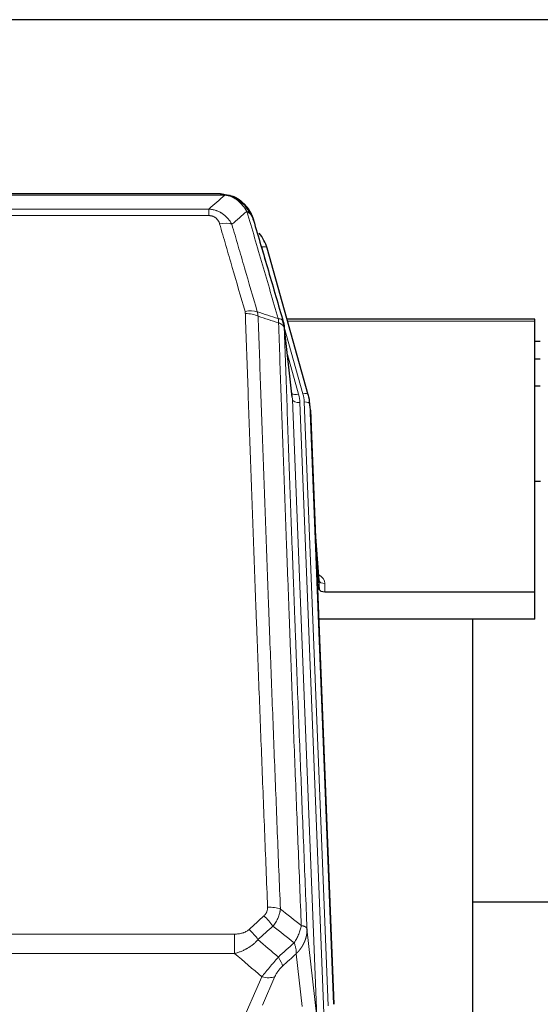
# Model space of a CAD drawing. Header units: inches. Extents: x 0 to 23760, y -13 to 16800.
# Tile 27 of 223: x 3808 to 4088, y 8070 to 8599. Entities that reach past the tile are written whole.
import ezdxf

# ---------------------------------------------------------------- set-up
doc = ezdxf.new("R2010")
doc.units = ezdxf.units.IN
doc.layers.add('254', color=7, linetype='Continuous', true_color=0xffffff)

msp = doc.modelspace()

# ---------------------------------------------------------------- linework, layer by layer
at = {"layer": '254', "color": 2, "linetype": 'Continuous', "lineweight": 25}
for p, q in [((4140.239, 8599.113), (2765.239, 8599.113)), ((3915.799, 8505.486), (3697.678, 8505.486)), ((3922.741, 8504.01), (3922.841, 8503.982)), ((3962.966, 8397.508), (3940.792, 8476.395)), ((3954.346, 8396.188), (3949.93, 8434.707)), ((4084.739, 8438.224), (3951.52, 8438.224)), ((4084.739, 8437.194), (4084.739, 8438.224)), ((4084.739, 8291.725), (4084.739, 8437.194)), ((4087.731, 8426.15), (4084.723, 8426.15)), ((4087.731, 8416.733), (4084.723, 8416.733)), ((3962.985, 8397.412), (3962.966, 8397.508)), ((4087.72, 8402.234), (4084.732, 8402.234)), ((3964.021, 8390.787), (3963.647, 8394.046)), ((3964.143, 8389.203), (3976.71, 8069.99)), ((4087.784, 8350.99), (4084.768, 8350.99)), ((3968.841, 8297.732), (3966.634, 8325.931)), ((3967.015, 8316.257), (3968.837, 8292.975)), ((3968.837, 8292.975), (3968.848, 8297.552)), ((3971.836, 8291.725), (4084.739, 8291.725)), ((4084.739, 8276.915), (4084.739, 8291.725)), ((4084.739, 8276.915), (3968.564, 8276.915)), ((4051.399, 8051.531), (4051.399, 8276.913)), ((4123.446, 8124.865), (4051.413, 8124.865))]:
    msp.add_line(p, q, dxfattribs=at)
at = {"layer": '254', "color": 110, "linetype": 'Continuous', "lineweight": 13}
for p, q in [((3918.141, 8504.824), (3695.336, 8504.824)), ((3922.841, 8503.982), (3922.91, 8503.825)), ((3704.067, 8497.356), (3909.41, 8497.356)), ((3909.41, 8493.822), (3704.067, 8493.822)), ((3909.41, 8497.356), (3909.41, 8493.822)), ((3942.63, 8460.157), (3937.904, 8476.968)), ((4084.739, 8437.194), (3951.807, 8437.194)), ((3960.078, 8398.082), (3950.005, 8433.916)), ((3954.436, 8395.015), (3950.059, 8433.195)), ((3951.705, 8419.227), (3957.731, 8397.789)), ((3967.502, 8063.121), (3954.436, 8395.015)), ((3971.348, 8065.207), (3958.428, 8393.388)), ((3973.554, 8069.104), (3960.775, 8393.681)), ((3964.143, 8389.203), (3963.769, 8392.461)), ((3963.769, 8392.461), (3976.464, 8069.997)), ((3968.848, 8297.552), (3966.641, 8325.739)), ((3971.846, 8296.141), (3971.836, 8291.725)), ((3690.153, 8107.727), (3923.325, 8107.727)), ((3923.325, 8107.727), (3923.325, 8097.295)), ((3962.255, 8110.527), (3967.502, 8063.121)), ((3923.325, 8097.295), (3690.153, 8097.295)), ((3959.587, 8068.741), (3956.44, 8097.176)), ((3945.013, 8084.925), (3938.238, 8069.495)), ((3922.796, 8050.256), (3937.952, 8084.776))]:
    msp.add_line(p, q, dxfattribs=at)
for centre, major_axis, ratio, start_param, end_param in [((3915.257, 8483.601), (9.598, 2.808), 0.562843, 0.6646512, 1.4076092), ((3937.904, 8475.583), (-2.888, -0.812), 0.4480327, 3.1416079, 4.5871119), ((3928.918, 8436.718), (9.604, 2.788), 0.5442898, 0.6684637, 1.414101), ((3929.106, 8435.545), (9.994, 0.345), 0.559112, 0.7940626, 1.551472), ((3957.731, 8399.636), (-3.851, -1.082), 0.4480327, 0.2500116, 1.4455193), ((3934.41, 8392.638), (-24.033, -0.038), 0.8858289, 3.1750594, 3.3842109), ((3960.078, 8396.697), (-2.888, -0.812), 0.4480327, 3.1416079, 4.5871119), ((3936.757, 8392.931), (-24.033, -0.038), 0.8858289, 3.1750594, 3.3842109), ((3958.428, 8395.235), (-3.997, -0.157), 0.4614673, 0.0341943, 1.5526308), ((3960.775, 8392.296), (-2.998, -0.118), 0.4614673, 3.175787, 4.6942235), ((3965.843, 8296.141), (-6.003, -0.046), 0.8757409, 3.1327535, 4.2284576), ((3971.846, 8297.595), (3, -0.007), 0.4848086, 3.1763596, 4.7135294), ((3941.064, 8117.818), (9.992, 0.404), 0.431453, 0.7935197, 1.5533391), ((3939.092, 8113.225), (-6.729, 7.397), 0.3051216, 4.2889758, 5.0360109), ((3931.083, 8105.932), (-6.736, 7.391), 0.3030979, 4.2875497, 5.03344), ((3942.039, 8096.545), (-6.719, 7.407), 0.3029797, 3.5431496, 4.2886573), ((3937.952, 8090.947), (9.156, -4.02), 0.5833249, 4.9631119, 5.806783)]:
    msp.add_ellipse(centre, major_axis=major_axis, ratio=ratio, start_param=start_param, end_param=end_param, dxfattribs=at)
at = {"layer": '254', "color": 2, "linetype": 'Continuous', "lineweight": 25}
for centre, major_axis, ratio, start_param, end_param in [((3914.597, 8470.381), (-27.014, -0.465), 0.8900028, 3.3708663, 3.7462667), ((3936.757, 8391.545), (-27.027, -0.37), 0.8864308, 3.1643527, 3.3735041), ((3971.836, 8293.019), (3, 0), 0.4313147, 3.1753737, 4.7125436)]:
    msp.add_ellipse(centre, major_axis=major_axis, ratio=ratio, start_param=start_param, end_param=end_param, dxfattribs=at)
at = {"layer": '254', "color": 110, "linetype": 'Continuous', "lineweight": 13}
for points in [[(3909.41, 8497.356), (3912.338, 8499.842), (3915.248, 8502.332), (3918.141, 8504.824)], [(3929.904, 8496.104), (3927.23, 8493.782), (3924.541, 8491.461), (3921.837, 8489.142)], [(3935.515, 8442.145), (3939.263, 8440.926), (3943.011, 8439.71), (3946.758, 8438.495)], [(3935.515, 8442.145), (3935.627, 8441.761), (3935.815, 8440.982), (3935.933, 8440.18), (3935.973, 8439.773)], [(3946.97, 8436.204), (3943.305, 8437.392), (3939.639, 8438.581), (3935.973, 8439.773)], [(3931.083, 8110.202), (3933.753, 8112.645), (3936.422, 8115.085), (3939.092, 8117.524)], [(3947.947, 8121.175), (3951.7, 8118.224), (3955.45, 8115.268), (3959.199, 8112.308)], [(3943.915, 8112.057), (3941.243, 8109.622), (3938.572, 8107.185), (3935.901, 8104.746)], [(3955.334, 8103.062), (3951.53, 8106.065), (3947.723, 8109.063), (3943.915, 8112.057)], [(3935.901, 8104.746), (3939.548, 8101.615), (3943.196, 8098.485), (3946.847, 8095.356)], [(3946.847, 8095.356), (3949.676, 8097.927), (3952.505, 8100.495), (3955.334, 8103.062)], [(3937.952, 8084.776), (3933.073, 8088.947), (3928.197, 8093.12), (3923.325, 8097.295)], [(3956.44, 8097.176), (3953.993, 8094.96), (3951.547, 8092.743), (3949.1, 8090.524)]]:
    msp.add_open_spline(points, degree=3, dxfattribs=at)
at = {"layer": '254', "color": 2, "linetype": 'Continuous', "lineweight": 25}
for points, degree in [([(3915.599, 8505.484), (3916.216, 8505.488), (3916.839, 8505.458), (3917.465, 8505.393)], 3), ([(3926.352, 8501.928), (3924.706, 8503.149), (3922.839, 8503.983)], 2), ([(3949.936, 8434.626), (3949.186, 8437.457)], 1)]:
    msp.add_open_spline(points, degree=degree, dxfattribs=at)
for points, knots in [([(3915.599, 8505.484), (3915.673, 8505.486), (3915.747, 8505.486), (3916.043, 8505.486), (3916.265, 8505.477), (3916.692, 8505.442), (3916.898, 8505.416), (3917.15, 8505.37), (3917.211, 8505.357), (3917.271, 8505.344)], [0, 0, 0, 0, 0.125, 0.125, 0.5, 0.5, 0.875, 0.875, 1, 1, 1, 1]), ([(3917.271, 8505.344), (3918.681, 8505.255), (3920.118, 8504.949), (3921.988, 8504.247), (3922.452, 8504.048), (3922.91, 8503.825)], [0, 0, 0, 0, 0.75, 0.75, 1, 1, 1, 1]), ([(3920.743, 8504.74), (3920.823, 8504.716), (3920.902, 8504.691), (3921.575, 8504.479), (3922.163, 8504.26), (3922.741, 8504.01)], [0, 0, 0, 0, 0.1180686, 0.1180686, 1, 1, 1, 1]), ([(3922.91, 8503.825), (3923.138, 8503.713), (3923.366, 8503.596), (3924.267, 8503.103), (3924.927, 8502.681), (3926.196, 8501.743), (3926.806, 8501.227), (3927.578, 8500.484), (3927.767, 8500.294), (3927.953, 8500.099)], [0, 0, 0, 0, 0.125, 0.125, 0.5, 0.5, 0.875, 0.875, 1, 1, 1, 1]), ([(3926.428, 8501.872), (3927.074, 8501.39), (3927.69, 8500.864), (3928.498, 8500.078), (3928.721, 8499.849), (3928.939, 8499.614)], [0, 0, 0, 0, 0.7159091, 0.7159091, 1, 1, 1, 1]), ([(3929.369, 8499.047), (3929.347, 8499.091), (3929.324, 8499.136), (3929.245, 8499.27), (3929.183, 8499.361), (3929.057, 8499.505), (3929.001, 8499.561), (3928.939, 8499.614)], [0, 0, 0, 0, 0.2280377, 0.2280377, 0.6912151, 0.6912151, 1, 1, 1, 1]), ([(3928.939, 8499.614), (3929.374, 8499.145), (3929.784, 8498.654), (3931.313, 8496.618), (3932.209, 8494.929), (3932.822, 8493.19)], [0, 0, 0, 0, 0.25, 0.25, 1, 1, 1, 1]), ([(3929.429, 8498.912), (3929.44, 8498.899), (3929.464, 8498.873), (3929.499, 8498.833), (3929.534, 8498.792), (3929.57, 8498.751), (3929.606, 8498.709), (3929.643, 8498.666), (3929.68, 8498.623), (3929.717, 8498.579), (3929.755, 8498.534), (3929.793, 8498.488), (3929.831, 8498.442), (3929.87, 8498.394), (3929.909, 8498.347), (3929.949, 8498.298), (3929.988, 8498.249), (3930.028, 8498.199), (3930.069, 8498.148), (3930.11, 8498.096), (3930.151, 8498.044), (3930.192, 8497.991), (3930.234, 8497.937), (3930.276, 8497.882), (3930.318, 8497.827), (3930.36, 8497.771), (3930.403, 8497.714), (3930.446, 8497.656), (3930.489, 8497.597), (3930.532, 8497.538), (3930.576, 8497.478), (3930.62, 8497.417), (3930.664, 8497.355), (3930.708, 8497.292), (3930.753, 8497.229), (3930.797, 8497.164), (3930.842, 8497.099), (3930.887, 8497.033), (3930.932, 8496.966), (3930.977, 8496.899), (3931.023, 8496.83), (3931.068, 8496.761), (3931.114, 8496.691), (3931.16, 8496.62), (3931.206, 8496.548), (3931.252, 8496.475), (3931.298, 8496.401), (3931.344, 8496.327), (3931.39, 8496.251), (3931.436, 8496.175), (3931.482, 8496.098), (3931.528, 8496.02), (3931.575, 8495.941), (3931.621, 8495.861), (3931.667, 8495.78), (3931.713, 8495.699), (3931.76, 8495.616), (3931.806, 8495.532), (3931.852, 8495.448), (3931.898, 8495.363), (3931.944, 8495.276), (3931.989, 8495.189), (3932.035, 8495.101), (3932.081, 8495.012), (3932.126, 8494.922), (3932.171, 8494.831), (3932.217, 8494.739), (3932.262, 8494.647), (3932.306, 8494.553), (3932.351, 8494.458), (3932.395, 8494.363), (3932.44, 8494.266), (3932.483, 8494.168), (3932.527, 8494.07), (3932.571, 8493.97), (3932.614, 8493.87), (3932.656, 8493.769), (3932.699, 8493.666), (3932.741, 8493.563), (3932.783, 8493.459), (3932.825, 8493.353), (3932.866, 8493.247), (3932.906, 8493.14), (3932.947, 8493.032), (3932.987, 8492.923), (3933.026, 8492.813), (3933.065, 8492.701), (3933.104, 8492.589), (3933.142, 8492.476), (3933.18, 8492.362), (3933.217, 8492.247), (3933.253, 8492.131), (3933.289, 8492.015), (3933.325, 8491.897), (3933.36, 8491.778), (3933.394, 8491.658), (3933.428, 8491.537), (3933.45, 8491.456), (3933.461, 8491.415)], [0, 0, 0, 0, 0.0060657, 0.012223, 0.0184718, 0.0248123, 0.0312443, 0.0377679, 0.0443831, 0.0510899, 0.0578883, 0.0647782, 0.0717598, 0.0788329, 0.0859977, 0.093254, 0.1006019, 0.1080414, 0.1155725, 0.1231952, 0.1309095, 0.1387154, 0.1466129, 0.1546019, 0.1626826, 0.1708549, 0.1791188, 0.1874742, 0.1959213, 0.20446, 0.2130903, 0.2218121, 0.2306256, 0.2395307, 0.2485274, 0.2576156, 0.2667955, 0.276067, 0.2854301, 0.2948848, 0.3044311, 0.314069, 0.3237985, 0.3336196, 0.3435324, 0.3535367, 0.3636326, 0.3738202, 0.3840993, 0.3944701, 0.4049324, 0.4154864, 0.426132, 0.4368691, 0.4476979, 0.4586183, 0.4696303, 0.480734, 0.4919292, 0.503216, 0.5145945, 0.5260645, 0.5376262, 0.5492795, 0.5610244, 0.5728609, 0.584789, 0.5968087, 0.60892, 0.621123, 0.6334175, 0.6458037, 0.6582815, 0.6708509, 0.6835119, 0.6962645, 0.7091087, 0.7220445, 0.735072, 0.748191, 0.7614017, 0.774704, 0.7880979, 0.8015834, 0.8151605, 0.8288293, 0.8425896, 0.8564416, 0.8703852, 0.8844204, 0.8985472, 0.9127656, 0.9270756, 0.9414773, 0.9559705, 0.9705554, 0.9852319, 1, 1, 1, 1]), ([(3933.461, 8491.415), (3933.403, 8491.726), (3933.321, 8492.03), (3933.108, 8492.622), (3932.977, 8492.911), (3932.822, 8493.19)], [0, 0, 0, 0, 0.5, 0.5, 1, 1, 1, 1]), ([(3933.461, 8491.415), (3934.791, 8486.893), (3936.124, 8482.36), (3938.791, 8473.274), (3940.127, 8468.72), (3944.138, 8455.027), (3946.817, 8445.857), (3949.503, 8436.646)], [0, 0, 0, 0, 0.25, 0.25, 0.5, 0.5, 1, 1, 1, 1]), ([(3949.503, 8436.646), (3949.508, 8436.629), (3949.518, 8436.595), (3949.533, 8436.542), (3949.549, 8436.489), (3949.564, 8436.434), (3949.579, 8436.378), (3949.595, 8436.322), (3949.61, 8436.264), (3949.625, 8436.205), (3949.641, 8436.144), (3949.656, 8436.083), (3949.672, 8436.02), (3949.687, 8435.957), (3949.702, 8435.892), (3949.717, 8435.826), (3949.732, 8435.759), (3949.747, 8435.691), (3949.762, 8435.622), (3949.777, 8435.551), (3949.792, 8435.48), (3949.806, 8435.407), (3949.82, 8435.333), (3949.834, 8435.258), (3949.848, 8435.181), (3949.862, 8435.104), (3949.875, 8435.026), (3949.896, 8434.899), (3949.922, 8434.73), (3949.95, 8434.523), (3949.974, 8434.331), (3949.993, 8434.154), (3950.009, 8433.991), (3950.022, 8433.844), (3950.032, 8433.712), (3950.04, 8433.595), (3950.046, 8433.493), (3950.051, 8433.406), (3950.054, 8433.334), (3950.056, 8433.278), (3950.058, 8433.237), (3950.059, 8433.211), (3950.059, 8433.199), (3950.059, 8433.195)], [0, 0, 0, 0, 0.0155037, 0.0313049, 0.0474035, 0.0637997, 0.0804935, 0.097485, 0.1147743, 0.1323613, 0.1502462, 0.1684289, 0.1869096, 0.2056883, 0.224765, 0.2441397, 0.2638126, 0.2837835, 0.3040527, 0.32462, 0.3454856, 0.3666494, 0.3881116, 0.409872, 0.4319308, 0.454288, 0.4769435, 0.4998975, 0.5635611, 0.6228928, 0.6778927, 0.7285606, 0.7748966, 0.8169007, 0.8545729, 0.8879131, 0.9169214, 0.9415977, 0.9619421, 0.9779545, 0.989635, 0.9969835, 1, 1, 1, 1])]:
    msp.add_open_spline(points, degree=3, knots=knots, dxfattribs=at)
at = {"layer": '254', "color": 110, "linetype": 'Continuous', "lineweight": 13}
for points, knots in [([(3917.271, 8505.344), (3917.389, 8505.317), (3917.499, 8505.286), (3917.748, 8505.199), (3917.873, 8505.138), (3918.059, 8504.996), (3918.12, 8504.915), (3918.141, 8504.824)], [0, 0, 0, 0, 0.25, 0.25, 0.625, 0.625, 1, 1, 1, 1]), ([(3918.141, 8504.824), (3919.362, 8504.722), (3920.538, 8504.428), (3922.032, 8503.801), (3922.399, 8503.625), (3922.759, 8503.43)], [0, 0, 0, 0, 0.75, 0.75, 1, 1, 1, 1]), ([(3922.91, 8503.825), (3922.911, 8503.795), (3922.91, 8503.762), (3922.896, 8503.677), (3922.88, 8503.621), (3922.832, 8503.517), (3922.8, 8503.469), (3922.759, 8503.43)], [0, 0, 0, 0, 0.25, 0.25, 0.625, 0.625, 1, 1, 1, 1]), ([(3922.759, 8503.43), (3922.94, 8503.333), (3923.118, 8503.231), (3923.825, 8502.807), (3924.34, 8502.448), (3925.334, 8501.662), (3925.813, 8501.234), (3926.428, 8500.625), (3926.579, 8500.47), (3926.729, 8500.311)], [0, 0, 0, 0, 0.125, 0.125, 0.5, 0.5, 0.875, 0.875, 1, 1, 1, 1]), ([(3927.953, 8500.099), (3927.854, 8500.125), (3927.753, 8500.148), (3927.496, 8500.199), (3927.339, 8500.222), (3927.028, 8500.267), (3926.875, 8500.287), (3926.729, 8500.311)], [0, 0, 0, 0, 0.25, 0.25, 0.625, 0.625, 1, 1, 1, 1]), ([(3926.729, 8500.311), (3927.028, 8499.995), (3927.318, 8499.667), (3928.445, 8498.317), (3929.211, 8497.22), (3929.904, 8496.104)], [0, 0, 0, 0, 0.25, 0.25, 1, 1, 1, 1]), ([(3928.939, 8499.614), (3928.908, 8499.641), (3928.876, 8499.667), (3928.741, 8499.768), (3928.628, 8499.838), (3928.379, 8499.96), (3928.243, 8500.012), (3928.051, 8500.072), (3928.002, 8500.086), (3927.953, 8500.099)], [0, 0, 0, 0, 0.125, 0.125, 0.5, 0.5, 0.875, 0.875, 1, 1, 1, 1]), ([(3927.953, 8500.099), (3928.324, 8499.71), (3928.681, 8499.304), (3930.042, 8497.621), (3930.913, 8496.227), (3931.611, 8494.774)], [0, 0, 0, 0, 0.25, 0.25, 1, 1, 1, 1]), ([(3909.41, 8497.356), (3909.745, 8497.332), (3910.078, 8497.299), (3910.741, 8497.212), (3911.069, 8497.158), (3912.045, 8496.966), (3912.683, 8496.797), (3913.386, 8496.561), (3913.463, 8496.534), (3913.619, 8496.478), (3913.696, 8496.45), (3913.928, 8496.364), (3914.081, 8496.303), (3914.535, 8496.115), (3915.13, 8495.846), (3915.703, 8495.538), (3916.124, 8495.293), (3916.333, 8495.167), (3916.538, 8495.035), (3916.674, 8494.947), (3916.742, 8494.902), (3917.348, 8494.492), (3917.856, 8494.096), (3918.575, 8493.457), (3918.808, 8493.236), (3919.146, 8492.894), (3919.257, 8492.778), (3919.475, 8492.543), (3919.583, 8492.423), (3920.11, 8491.818), (3920.498, 8491.311), (3921.213, 8490.257), (3921.54, 8489.709), (3921.837, 8489.142)], [0, 0, 0, 0, 0.0625, 0.0625, 0.125, 0.125, 0.25, 0.25, 0.265625, 0.265625, 0.28125, 0.28125, 0.3125, 0.3125, 0.375, 0.4375, 0.4375, 0.46875, 0.484375, 0.484375, 0.5, 0.5, 0.625, 0.625, 0.6875, 0.6875, 0.71875, 0.71875, 0.75, 0.75, 0.875, 0.875, 1, 1, 1, 1]), ([(3909.41, 8493.822), (3909.593, 8493.822), (3909.775, 8493.816), (3910.139, 8493.79), (3910.319, 8493.77), (3910.674, 8493.717), (3910.85, 8493.683), (3911.196, 8493.601), (3911.367, 8493.552), (3911.578, 8493.482), (3911.62, 8493.468), (3911.704, 8493.438), (3911.828, 8493.391), (3911.95, 8493.341), (3912.188, 8493.236), (3912.496, 8493.083), (3912.783, 8492.905), (3912.957, 8492.785), (3912.991, 8492.761), (3913.059, 8492.712), (3913.093, 8492.687), (3913.193, 8492.61), (3913.258, 8492.558), (3913.447, 8492.399), (3913.566, 8492.289), (3913.793, 8492.061), (3913.9, 8491.943), (3914.103, 8491.7), (3914.199, 8491.575), (3914.312, 8491.415), (3914.334, 8491.382), (3914.378, 8491.317), (3914.399, 8491.285), (3914.463, 8491.186), (3914.504, 8491.12), (3914.623, 8490.921), (3914.696, 8490.786), (3914.833, 8490.514), (3914.897, 8490.376), (3915.073, 8489.959), (3915.173, 8489.675), (3915.257, 8489.387)], [0, 0, 0, 0, 0.0625, 0.0625, 0.125, 0.125, 0.1875, 0.1875, 0.25, 0.25, 0.265625, 0.265625, 0.28125, 0.3125, 0.3125, 0.375, 0.4375, 0.4375, 0.453125, 0.453125, 0.46875, 0.46875, 0.5, 0.5, 0.5625, 0.5625, 0.625, 0.625, 0.6875, 0.6875, 0.703125, 0.703125, 0.71875, 0.71875, 0.75, 0.75, 0.8125, 0.8125, 0.875, 0.875, 1, 1, 1, 1]), ([(3931.611, 8494.774), (3931.365, 8495.021), (3931.099, 8495.257), (3930.529, 8495.701), (3930.225, 8495.91), (3929.904, 8496.104)], [0, 0, 0, 0, 0.5, 0.5, 1, 1, 1, 1]), ([(3946.758, 8438.495), (3943.936, 8448.188), (3941.12, 8457.835), (3936.907, 8472.238), (3935.504, 8477.028), (3932.701, 8486.584), (3931.302, 8491.35), (3929.904, 8496.104)], [0, 0, 0, 0, 0.5, 0.5, 0.75, 0.75, 1, 1, 1, 1]), ([(3932.822, 8493.19), (3932.665, 8493.475), (3932.485, 8493.75), (3932.081, 8494.279), (3931.856, 8494.533), (3931.611, 8494.774)], [0, 0, 0, 0, 0.5, 0.5, 1, 1, 1, 1]), ([(3928.918, 8442.316), (3926.633, 8450.221), (3924.351, 8458.097), (3920.936, 8469.865), (3919.799, 8473.78), (3917.526, 8481.595), (3916.391, 8485.495), (3915.257, 8489.387)], [0, 0, 0, 0, 0.5, 0.5, 0.75, 0.75, 1, 1, 1, 1]), ([(3921.837, 8489.142), (3922.972, 8485.256), (3924.109, 8481.363), (3926.384, 8473.56), (3927.523, 8469.651), (3930.942, 8457.901), (3933.226, 8450.038), (3935.515, 8442.145)], [0, 0, 0, 0, 0.25, 0.25, 0.5, 0.5, 1, 1, 1, 1]), ([(3928.918, 8442.316), (3928.974, 8442.122), (3929.018, 8441.928), (3929.08, 8441.535), (3929.099, 8441.338), (3929.106, 8441.139)], [0, 0, 0, 0, 0.5, 0.5, 1, 1, 1, 1]), ([(3941.064, 8122.136), (3940.507, 8135.966), (3939.406, 8163.496), (3937.798, 8204.4), (3936.756, 8231.409), (3935.985, 8251.567), (3935.603, 8261.622), (3935.225, 8271.64), (3934.973, 8278.31), (3934.848, 8281.641), (3934.225, 8298.277), (3933.733, 8311.514), (3933.008, 8331.263), (3932.768, 8337.827), (3932.292, 8350.918), (3932.056, 8357.445), (3931.354, 8376.968), (3930.434, 8402.847), (3929.543, 8428.425), (3929.106, 8441.139)], [0, 0, 0, 0, 0.125, 0.25, 0.375, 0.375, 0.4375, 0.46875, 0.46875, 0.5, 0.5, 0.625, 0.625, 0.6875, 0.6875, 0.75, 0.75, 0.875, 1, 1, 1, 1]), ([(3935.973, 8439.773), (3936.412, 8427.075), (3937.303, 8401.53), (3938.225, 8375.683), (3938.928, 8356.185), (3939.164, 8349.667), (3939.641, 8336.593), (3939.881, 8330.037), (3940.607, 8310.312), (3941.099, 8297.092), (3941.723, 8280.478), (3941.849, 8277.151), (3942.1, 8270.489), (3942.479, 8260.484), (3942.862, 8250.442), (3943.634, 8230.309), (3944.677, 8203.335), (3946.287, 8162.483), (3947.389, 8134.988), (3947.947, 8121.175)], [0, 0, 0, 0, 0.125, 0.25, 0.25, 0.3125, 0.3125, 0.375, 0.375, 0.5, 0.5, 0.53125, 0.53125, 0.5625, 0.625, 0.625, 0.75, 0.875, 1, 1, 1, 1]), ([(3949.503, 8436.646), (3949.482, 8436.892), (3949.404, 8437.123), (3949.141, 8437.543), (3948.955, 8437.731), (3948.483, 8438.053), (3948.198, 8438.187), (3947.54, 8438.39), (3947.167, 8438.46), (3946.758, 8438.495)], [0, 0, 0, 0, 0.25, 0.25, 0.5, 0.5, 0.75, 0.75, 1, 1, 1, 1]), ([(3946.758, 8438.495), (3946.833, 8438.122), (3946.876, 8437.75), (3946.934, 8436.992), (3946.949, 8436.605), (3946.97, 8436.204)], [0, 0, 0, 0, 0.5, 0.5, 1, 1, 1, 1]), ([(3950.059, 8433.195), (3950.059, 8433.203), (3950.057, 8433.219), (3950.054, 8433.243), (3950.05, 8433.267), (3950.047, 8433.29), (3950.043, 8433.314), (3950.039, 8433.337), (3950.035, 8433.361), (3950.03, 8433.385), (3950.025, 8433.408), (3950.02, 8433.432), (3950.015, 8433.455), (3950.009, 8433.479), (3950.003, 8433.502), (3949.997, 8433.526), (3949.991, 8433.549), (3949.984, 8433.573), (3949.977, 8433.596), (3949.97, 8433.62), (3949.963, 8433.643), (3949.955, 8433.666), (3949.947, 8433.69), (3949.939, 8433.713), (3949.931, 8433.736), (3949.922, 8433.76), (3949.913, 8433.783), (3949.904, 8433.806), (3949.895, 8433.829), (3949.885, 8433.852), (3949.875, 8433.875), (3949.865, 8433.898), (3949.855, 8433.921), (3949.844, 8433.944), (3949.833, 8433.967), (3949.822, 8433.99), (3949.811, 8434.013), (3949.799, 8434.036), (3949.787, 8434.059), (3949.775, 8434.082), (3949.763, 8434.105), (3949.75, 8434.127), (3949.737, 8434.15), (3949.724, 8434.173), (3949.711, 8434.195), (3949.697, 8434.218), (3949.684, 8434.24), (3949.669, 8434.263), (3949.655, 8434.285), (3949.641, 8434.308), (3949.626, 8434.33), (3949.611, 8434.352), (3949.595, 8434.374), (3949.58, 8434.397), (3949.564, 8434.419), (3949.548, 8434.441), (3949.532, 8434.463), (3949.515, 8434.485), (3949.498, 8434.507), (3949.481, 8434.529), (3949.464, 8434.551), (3949.447, 8434.572), (3949.429, 8434.594), (3949.411, 8434.616), (3949.393, 8434.637), (3949.374, 8434.659), (3949.356, 8434.681), (3949.337, 8434.702), (3949.318, 8434.723), (3949.298, 8434.745), (3949.279, 8434.766), (3949.259, 8434.787), (3949.239, 8434.809), (3949.219, 8434.83), (3949.198, 8434.851), (3949.177, 8434.872), (3949.15, 8434.899), (3949.116, 8434.932), (3949.075, 8434.971), (3949.034, 8435.009), (3948.991, 8435.047), (3948.948, 8435.085), (3948.904, 8435.123), (3948.859, 8435.16), (3948.814, 8435.197), (3948.767, 8435.234), (3948.72, 8435.271), (3948.672, 8435.307), (3948.624, 8435.343), (3948.574, 8435.378), (3948.524, 8435.413), (3948.473, 8435.448), (3948.421, 8435.483), (3948.369, 8435.517), (3948.316, 8435.551), (3948.262, 8435.585), (3948.207, 8435.618), (3948.152, 8435.651), (3948.096, 8435.683), (3948.039, 8435.715), (3947.982, 8435.747), (3947.923, 8435.778), (3947.865, 8435.81), (3947.805, 8435.84), (3947.745, 8435.871), (3947.684, 8435.9), (3947.622, 8435.93), (3947.56, 8435.959), (3947.497, 8435.988), (3947.433, 8436.016), (3947.369, 8436.044), (3947.304, 8436.072), (3947.239, 8436.099), (3947.172, 8436.126), (3947.106, 8436.152), (3947.038, 8436.178), (3946.993, 8436.195), (3946.97, 8436.204)], [0, 0, 0, 0, 0.0066687, 0.0133374, 0.0200061, 0.0266746, 0.0333432, 0.0400116, 0.0466801, 0.0533484, 0.0600168, 0.066685, 0.0733532, 0.0800214, 0.0866895, 0.0933575, 0.1000255, 0.1066935, 0.1133614, 0.1200292, 0.126697, 0.1333647, 0.1400324, 0.1467001, 0.1533676, 0.1600352, 0.1667026, 0.1733701, 0.1800374, 0.1867047, 0.193372, 0.2000392, 0.2067064, 0.2133735, 0.2200405, 0.2267075, 0.2333745, 0.2400414, 0.2467082, 0.253375, 0.2600418, 0.2667085, 0.2733751, 0.2800417, 0.2867082, 0.2933747, 0.3000412, 0.3067075, 0.3133739, 0.3200401, 0.3267064, 0.3333725, 0.3400387, 0.3467047, 0.3533708, 0.3600367, 0.3667026, 0.3733685, 0.3800343, 0.3867001, 0.3933658, 0.4000315, 0.4066971, 0.4133626, 0.4200281, 0.4266936, 0.433359, 0.4400243, 0.4466896, 0.4533549, 0.4600201, 0.4666852, 0.4733503, 0.4800154, 0.4866804, 0.4933453, 0.5000102, 0.5125098, 0.5250093, 0.5375088, 0.5500082, 0.5625077, 0.5750071, 0.5875066, 0.600006, 0.6125054, 0.6250049, 0.6375043, 0.6500037, 0.6625032, 0.6750026, 0.6875021, 0.7000016, 0.7125011, 0.7250006, 0.7375001, 0.7499997, 0.7624993, 0.7749989, 0.7874985, 0.7999982, 0.812498, 0.8249977, 0.8374975, 0.8499974, 0.8624973, 0.8749972, 0.8874972, 0.8999973, 0.9124974, 0.9249976, 0.9374978, 0.9499981, 0.9624985, 0.9749989, 0.9874994, 1, 1, 1, 1]), ([(3959.199, 8112.308), (3958.628, 8126.361), (3957.5, 8154.331), (3955.855, 8195.883), (3954.789, 8223.314), (3954, 8243.787), (3953.609, 8253.998), (3953.157, 8265.867), (3952.965, 8270.944), (3952.837, 8274.326), (3952.773, 8276.016), (3952.454, 8284.462), (3952.075, 8294.569), (3951.637, 8306.313), (3951.45, 8311.335), (3951.326, 8314.681), (3951.264, 8316.353), (3950.708, 8331.39), (3949.735, 8357.965), (3948.324, 8397.358), (3947.416, 8423.308), (3946.97, 8436.204)], [0, 0, 0, 0, 0.125, 0.25, 0.375, 0.375, 0.4375, 0.46875, 0.484375, 0.484375, 0.5, 0.5, 0.5625, 0.59375, 0.609375, 0.609375, 0.625, 0.625, 0.75, 0.875, 1, 1, 1, 1]), ([(3950.059, 8433.195), (3950.504, 8420.348), (3951.41, 8394.497), (3952.817, 8355.253), (3953.787, 8328.779), (3954.342, 8313.8), (3954.403, 8312.135), (3954.527, 8308.801), (3954.713, 8303.798), (3955.15, 8292.099), (3955.528, 8282.03), (3955.846, 8273.616), (3955.91, 8271.933), (3956.038, 8268.563), (3956.23, 8263.505), (3956.68, 8251.681), (3957.07, 8241.509), (3957.856, 8221.114), (3958.92, 8193.786), (3960.56, 8152.392), (3961.685, 8124.527), (3962.255, 8110.527)], [0, 0, 0, 0, 0.125, 0.25, 0.375, 0.375, 0.390625, 0.390625, 0.40625, 0.4375, 0.5, 0.5, 0.515625, 0.515625, 0.53125, 0.5625, 0.625, 0.625, 0.75, 0.875, 1, 1, 1, 1]), ([(3941.064, 8122.136), (3941.073, 8121.922), (3941.07, 8121.709), (3941.053, 8121.443), (3941.049, 8121.39), (3941.039, 8121.283), (3941.034, 8121.23), (3941.015, 8121.071), (3940.999, 8120.966), (3940.944, 8120.652), (3940.895, 8120.445), (3940.775, 8120.038), (3940.703, 8119.838), (3940.577, 8119.541), (3940.532, 8119.443), (3940.459, 8119.297), (3940.435, 8119.249), (3940.383, 8119.152), (3940.357, 8119.105), (3940.222, 8118.868), (3940.104, 8118.685), (3939.848, 8118.332), (3939.71, 8118.162), (3939.415, 8117.834), (3939.258, 8117.676), (3939.092, 8117.524)], [0, 0, 0, 0, 0.125, 0.125, 0.15625, 0.15625, 0.1875, 0.1875, 0.25, 0.25, 0.375, 0.375, 0.5, 0.5, 0.5625, 0.5625, 0.59375, 0.59375, 0.625, 0.625, 0.75, 0.75, 0.875, 0.875, 1, 1, 1, 1]), ([(3947.947, 8121.175), (3947.911, 8120.781), (3947.858, 8120.387), (3947.77, 8119.892), (3947.751, 8119.793), (3947.711, 8119.595), (3947.691, 8119.496), (3947.625, 8119.199), (3947.577, 8119.002), (3947.42, 8118.411), (3947.179, 8117.627), (3946.871, 8116.851), (3946.615, 8116.272), (3946.503, 8116.031), (3946.385, 8115.791), (3946.337, 8115.695), (3946.312, 8115.647), (3946.239, 8115.504), (3946.189, 8115.409), (3945.935, 8114.934), (3945.717, 8114.56), (3945.251, 8113.825), (3944.757, 8113.102), (3944.205, 8112.401), (3943.915, 8112.057)], [0, 0, 0, 0, 0.125, 0.125, 0.15625, 0.15625, 0.1875, 0.1875, 0.25, 0.25, 0.375, 0.5, 0.5, 0.5625, 0.578125, 0.578125, 0.59375, 0.59375, 0.625, 0.625, 0.75, 0.75, 0.875, 1, 1, 1, 1]), ([(3959.199, 8112.308), (3959.071, 8111.563), (3958.892, 8110.8), (3958.435, 8109.256), (3958.158, 8108.474), (3957.67, 8107.3), (3957.495, 8106.909), (3957.123, 8106.128), (3956.926, 8105.739), (3956.299, 8104.577), (3955.837, 8103.811), (3955.334, 8103.062)], [0, 0, 0, 0, 0.25, 0.25, 0.5, 0.5, 0.625, 0.625, 0.75, 0.75, 1, 1, 1, 1]), ([(3962.255, 8110.527), (3962.225, 8110.731), (3962.135, 8110.926), (3961.912, 8111.201), (3961.823, 8111.289), (3961.617, 8111.458), (3961.5, 8111.539), (3961.239, 8111.692), (3961.095, 8111.765), (3960.78, 8111.901), (3960.61, 8111.964), (3960.246, 8112.08), (3960.052, 8112.133), (3959.642, 8112.229), (3959.426, 8112.271), (3959.199, 8112.308)], [0, 0, 0, 0, 0.25, 0.25, 0.375, 0.375, 0.5, 0.5, 0.625, 0.625, 0.75, 0.75, 0.875, 0.875, 1, 1, 1, 1]), ([(3931.083, 8110.202), (3930.958, 8110.087), (3930.828, 8109.977), (3930.627, 8109.818), (3930.558, 8109.766), (3930.421, 8109.664), (3930.351, 8109.614), (3929.998, 8109.372), (3929.704, 8109.197), (3929.094, 8108.878), (3928.778, 8108.735), (3928.371, 8108.575), (3928.288, 8108.544), (3928.124, 8108.484), (3928.041, 8108.455), (3927.793, 8108.371), (3927.626, 8108.319), (3927.125, 8108.174), (3926.788, 8108.093), (3926.108, 8107.955), (3925.766, 8107.9), (3925.076, 8107.812), (3924.729, 8107.78), (3924.03, 8107.737), (3923.679, 8107.727), (3923.325, 8107.727)], [0, 0, 0, 0, 0.0625, 0.0625, 0.09375, 0.09375, 0.125, 0.125, 0.25, 0.25, 0.375, 0.375, 0.40625, 0.40625, 0.4375, 0.4375, 0.5, 0.5, 0.625, 0.625, 0.75, 0.75, 0.875, 0.875, 1, 1, 1, 1]), ([(3962.255, 8110.527), (3962.255, 8110.507), (3962.257, 8110.467), (3962.259, 8110.408), (3962.26, 8110.348), (3962.262, 8110.288), (3962.263, 8110.229), (3962.264, 8110.169), (3962.264, 8110.109), (3962.265, 8110.05), (3962.265, 8109.99), (3962.265, 8109.93), (3962.265, 8109.871), (3962.264, 8109.811), (3962.263, 8109.751), (3962.262, 8109.692), (3962.261, 8109.632), (3962.26, 8109.573), (3962.258, 8109.513), (3962.256, 8109.454), (3962.254, 8109.394), (3962.252, 8109.335), (3962.249, 8109.275), (3962.246, 8109.216), (3962.243, 8109.156), (3962.24, 8109.097), (3962.236, 8109.038), (3962.233, 8108.978), (3962.229, 8108.919), (3962.224, 8108.86), (3962.22, 8108.801), (3962.215, 8108.741), (3962.21, 8108.682), (3962.205, 8108.623), (3962.2, 8108.564), (3962.194, 8108.505), (3962.188, 8108.446), (3962.182, 8108.386), (3962.176, 8108.327), (3962.17, 8108.268), (3962.163, 8108.209), (3962.156, 8108.151), (3962.149, 8108.092), (3962.142, 8108.033), (3962.134, 8107.974), (3962.126, 8107.915), (3962.118, 8107.856), (3962.11, 8107.798), (3962.101, 8107.739), (3962.093, 8107.68), (3962.084, 8107.622), (3962.075, 8107.563), (3962.065, 8107.505), (3962.056, 8107.446), (3962.046, 8107.388), (3962.036, 8107.329), (3962.026, 8107.271), (3962.015, 8107.213), (3962.005, 8107.154), (3961.994, 8107.096), (3961.983, 8107.038), (3961.971, 8106.98), (3961.96, 8106.922), (3961.948, 8106.864), (3961.936, 8106.806), (3961.924, 8106.748), (3961.912, 8106.69), (3961.899, 8106.632), (3961.886, 8106.574), (3961.873, 8106.517), (3961.86, 8106.459), (3961.847, 8106.401), (3961.833, 8106.344), (3961.819, 8106.286), (3961.805, 8106.229), (3961.791, 8106.171), (3961.777, 8106.114), (3961.762, 8106.057), (3961.747, 8105.999), (3961.732, 8105.942), (3961.717, 8105.885), (3961.701, 8105.828), (3961.686, 8105.771), (3961.67, 8105.714), (3961.654, 8105.657), (3961.637, 8105.6), (3961.621, 8105.543), (3961.604, 8105.487), (3961.587, 8105.43), (3961.57, 8105.373), (3961.553, 8105.317), (3961.536, 8105.26), (3961.518, 8105.204), (3961.5, 8105.148), (3961.482, 8105.091), (3961.464, 8105.035), (3961.445, 8104.979), (3961.427, 8104.923), (3961.408, 8104.867), (3961.389, 8104.811), (3961.37, 8104.755), (3961.35, 8104.699), (3961.331, 8104.643), (3961.311, 8104.588), (3961.291, 8104.532), (3961.271, 8104.477), (3961.25, 8104.421), (3961.23, 8104.366), (3961.209, 8104.311), (3961.188, 8104.255), (3961.167, 8104.2), (3961.146, 8104.145), (3961.124, 8104.09), (3961.102, 8104.035), (3961.081, 8103.98), (3961.059, 8103.925), (3961.036, 8103.871), (3961.014, 8103.816), (3960.991, 8103.761), (3960.969, 8103.707), (3960.946, 8103.652), (3960.922, 8103.598), (3960.899, 8103.544), (3960.876, 8103.49), (3960.852, 8103.436), (3960.828, 8103.382), (3960.804, 8103.328), (3960.78, 8103.274), (3960.756, 8103.22), (3960.731, 8103.166), (3960.706, 8103.113), (3960.681, 8103.059), (3960.656, 8103.006), (3960.631, 8102.952), (3960.606, 8102.899), (3960.58, 8102.846), (3960.554, 8102.793), (3960.528, 8102.74), (3960.502, 8102.687), (3960.476, 8102.634), (3960.449, 8102.581), (3960.423, 8102.528), (3960.396, 8102.476), (3960.369, 8102.423), (3960.342, 8102.371), (3960.315, 8102.319), (3960.287, 8102.266), (3960.26, 8102.214), (3960.232, 8102.162), (3960.204, 8102.11), (3960.176, 8102.058), (3960.147, 8102.007), (3960.119, 8101.955), (3960.09, 8101.903), (3960.062, 8101.852), (3960.033, 8101.8), (3960.004, 8101.749), (3959.974, 8101.698), (3959.945, 8101.647), (3959.915, 8101.595), (3959.886, 8101.544), (3959.856, 8101.494), (3959.826, 8101.443), (3959.796, 8101.392), (3959.765, 8101.342), (3959.735, 8101.291), (3959.704, 8101.241), (3959.673, 8101.19), (3959.643, 8101.14), (3959.611, 8101.09), (3959.58, 8101.04), (3959.549, 8100.99), (3959.517, 8100.94), (3959.486, 8100.891), (3959.454, 8100.841), (3959.422, 8100.792), (3959.39, 8100.742), (3959.357, 8100.693), (3959.325, 8100.644), (3959.292, 8100.595), (3959.26, 8100.546), (3959.227, 8100.497), (3959.194, 8100.448), (3959.161, 8100.399), (3959.127, 8100.351), (3959.094, 8100.302), (3959.06, 8100.254), (3959.027, 8100.205), (3958.993, 8100.157), (3958.959, 8100.109), (3958.925, 8100.061), (3958.89, 8100.013), (3958.856, 8099.965), (3958.821, 8099.918), (3958.787, 8099.87), (3958.752, 8099.823), (3958.717, 8099.775), (3958.682, 8099.728), (3958.647, 8099.681), (3958.611, 8099.634), (3958.576, 8099.587), (3958.54, 8099.54), (3958.504, 8099.493), (3958.469, 8099.447), (3958.433, 8099.4), (3958.397, 8099.354), (3958.36, 8099.308), (3958.324, 8099.261), (3958.287, 8099.215), (3958.251, 8099.169), (3958.214, 8099.123), (3958.177, 8099.078), (3958.14, 8099.032), (3958.103, 8098.986), (3958.066, 8098.941), (3958.028, 8098.896), (3957.991, 8098.851), (3957.953, 8098.805), (3957.915, 8098.76), (3957.878, 8098.716), (3957.84, 8098.671), (3957.801, 8098.626), (3957.763, 8098.582), (3957.725, 8098.537), (3957.686, 8098.493), (3957.648, 8098.449), (3957.609, 8098.405), (3957.57, 8098.361), (3957.531, 8098.317), (3957.492, 8098.273), (3957.453, 8098.229), (3957.414, 8098.186), (3957.375, 8098.142), (3957.335, 8098.099), (3957.296, 8098.056), (3957.256, 8098.013), (3957.216, 8097.97), (3957.176, 8097.927), (3957.136, 8097.884), (3957.096, 8097.842), (3957.056, 8097.799), (3957.015, 8097.757), (3956.975, 8097.715), (3956.934, 8097.672), (3956.894, 8097.63), (3956.853, 8097.588), (3956.812, 8097.547), (3956.771, 8097.505), (3956.73, 8097.463), (3956.689, 8097.422), (3956.648, 8097.381), (3956.606, 8097.339), (3956.565, 8097.298), (3956.523, 8097.257), (3956.482, 8097.216), (3956.454, 8097.189), (3956.44, 8097.176)], [0, 0, 0, 0, 0.0042303, 0.0084583, 0.0126838, 0.016907, 0.0211277, 0.0253461, 0.0295621, 0.0337757, 0.037987, 0.0421959, 0.0464023, 0.0506064, 0.0548082, 0.0590075, 0.0632045, 0.0673991, 0.0715913, 0.0757811, 0.0799686, 0.0841537, 0.0883364, 0.0925167, 0.0966947, 0.1008703, 0.1050435, 0.1092144, 0.1133829, 0.117549, 0.1217128, 0.1258741, 0.1300332, 0.1341898, 0.1383441, 0.1424961, 0.1466456, 0.1507929, 0.1549377, 0.1590802, 0.1632203, 0.1673581, 0.1714935, 0.1756266, 0.1797573, 0.1838856, 0.1880116, 0.1921352, 0.1962565, 0.2003755, 0.204492, 0.2086063, 0.2127182, 0.2168277, 0.2209349, 0.2250397, 0.2291422, 0.2332423, 0.2373401, 0.2414356, 0.2455287, 0.2496195, 0.2537079, 0.257794, 0.2618777, 0.2659591, 0.2700382, 0.2741149, 0.2781893, 0.2822614, 0.2863311, 0.2903985, 0.2944635, 0.2985262, 0.3025866, 0.3066447, 0.3107004, 0.3147538, 0.3188048, 0.3228536, 0.3269, 0.3309441, 0.3349858, 0.3390253, 0.3430624, 0.3470972, 0.3511296, 0.3551598, 0.3591876, 0.3632131, 0.3672363, 0.3712571, 0.3752757, 0.3792919, 0.3833058, 0.3873174, 0.3913267, 0.3953337, 0.3993384, 0.4033407, 0.4073408, 0.4113385, 0.4153339, 0.419327, 0.4233179, 0.4273064, 0.4312926, 0.4352765, 0.4392581, 0.4432373, 0.4472143, 0.451189, 0.4551614, 0.4591315, 0.4630993, 0.4670648, 0.471028, 0.4749889, 0.4789475, 0.4829038, 0.4868578, 0.4908095, 0.494759, 0.4987061, 0.502651, 0.5065936, 0.5105338, 0.5144718, 0.5184076, 0.522341, 0.5262721, 0.530201, 0.5341276, 0.5380519, 0.5419739, 0.5458936, 0.5498111, 0.5537262, 0.5576392, 0.5615498, 0.5654581, 0.5693642, 0.573268, 0.5771696, 0.5810688, 0.5849658, 0.5888606, 0.592753, 0.5966432, 0.6005311, 0.6044168, 0.6083002, 0.6121813, 0.6160602, 0.6199368, 0.6238111, 0.6276832, 0.6315531, 0.6354206, 0.6392859, 0.643149, 0.6470098, 0.6508684, 0.6547247, 0.6585787, 0.6624305, 0.66628, 0.6701273, 0.6739724, 0.6778152, 0.6816557, 0.685494, 0.6893301, 0.6931639, 0.6969955, 0.7008248, 0.7046519, 0.7084768, 0.7122994, 0.7161198, 0.7199379, 0.7237539, 0.7275675, 0.731379, 0.7351882, 0.7389952, 0.7427999, 0.7466024, 0.7504027, 0.7542008, 0.7579966, 0.7617902, 0.7655816, 0.7693708, 0.7731577, 0.7769424, 0.7807249, 0.7845052, 0.7882833, 0.7920591, 0.7958327, 0.7996042, 0.8033734, 0.8071403, 0.8109051, 0.8146677, 0.818428, 0.8221862, 0.8259421, 0.8296958, 0.8334474, 0.8371967, 0.8409438, 0.8446887, 0.8484314, 0.8521719, 0.8559102, 0.8596463, 0.8633802, 0.867112, 0.8708415, 0.8745688, 0.8782939, 0.8820169, 0.8857376, 0.8894562, 0.8931726, 0.8968867, 0.9005987, 0.9043086, 0.9080162, 0.9117216, 0.9154249, 0.919126, 0.9228249, 0.9265216, 0.9302161, 0.9339085, 0.9375987, 0.9412867, 0.9449725, 0.9486562, 0.9523377, 0.956017, 0.9596942, 0.9633691, 0.967042, 0.9707126, 0.9743811, 0.9780474, 0.9817116, 0.9853736, 0.9890334, 0.9926911, 0.9963466, 1, 1, 1, 1]), ([(3935.901, 8104.746), (3935.701, 8104.518), (3935.495, 8104.293), (3935.178, 8103.961), (3935.071, 8103.851), (3934.855, 8103.634), (3934.745, 8103.527), (3934.192, 8102.996), (3933.731, 8102.589), (3932.774, 8101.811), (3932.278, 8101.44), (3931.636, 8100.998), (3931.507, 8100.911), (3931.311, 8100.781), (3931.245, 8100.738), (3931.114, 8100.653), (3931.048, 8100.611), (3930.717, 8100.401), (3930.382, 8100.198), (3930.043, 8100.002), (3929.906, 8099.924), (3929.838, 8099.886), (3929.632, 8099.771), (3929.495, 8099.696), (3929.081, 8099.475), (3928.804, 8099.334), (3927.966, 8098.925), (3927.401, 8098.673), (3926.258, 8098.211), (3925.68, 8098), (3924.512, 8097.618), (3923.921, 8097.447), (3923.325, 8097.295)], [0, 0, 0, 0, 0.0625, 0.0625, 0.09375, 0.09375, 0.125, 0.125, 0.25, 0.25, 0.375, 0.375, 0.40625, 0.40625, 0.421875, 0.421875, 0.4375, 0.4375, 0.5, 0.515625, 0.515625, 0.53125, 0.53125, 0.5625, 0.5625, 0.625, 0.625, 0.75, 0.75, 0.875, 0.875, 1, 1, 1, 1]), ([(3955.334, 8103.062), (3955.441, 8102.778), (3955.541, 8102.496), (3955.729, 8101.939), (3955.816, 8101.664), (3955.975, 8101.121), (3956.047, 8100.854), (3956.176, 8100.33), (3956.233, 8100.074), (3956.329, 8099.573), (3956.369, 8099.328), (3956.432, 8098.854), (3956.454, 8098.624), (3956.495, 8097.959), (3956.486, 8097.548), (3956.44, 8097.176)], [0, 0, 0, 0, 0.125, 0.125, 0.25, 0.25, 0.375, 0.375, 0.5, 0.5, 0.625, 0.625, 0.75, 0.75, 1, 1, 1, 1]), ([(3946.847, 8095.356), (3946.463, 8094.917), (3945.693, 8094.033), (3944.917, 8093.134), (3944.333, 8092.453), (3944.138, 8092.226), (3943.894, 8091.94), (3943.845, 8091.882), (3943.748, 8091.768), (3943.602, 8091.596), (3943.456, 8091.425), (3942.972, 8090.855), (3942.588, 8090.401), (3941.829, 8089.498), (3941.454, 8089.049), (3940.989, 8088.49), (3940.896, 8088.378), (3940.712, 8088.156), (3940.437, 8087.824), (3940.167, 8087.497), (3939.633, 8086.847), (3939.285, 8086.422), (3938.775, 8085.796), (3938.607, 8085.589), (3938.359, 8085.281), (3938.276, 8085.179), (3938.113, 8084.977), (3938.032, 8084.876), (3937.952, 8084.776)], [0, 0, 0, 0, 0.125, 0.25, 0.25, 0.3125, 0.3125, 0.328125, 0.328125, 0.34375, 0.375, 0.375, 0.5, 0.5, 0.625, 0.625, 0.65625, 0.65625, 0.6875, 0.75, 0.75, 0.875, 0.875, 0.9375, 0.9375, 0.96875, 0.96875, 1, 1, 1, 1]), ([(3945.013, 8084.925), (3945.038, 8084.983), (3945.064, 8085.041), (3945.117, 8085.157), (3945.144, 8085.215), (3945.227, 8085.391), (3945.284, 8085.509), (3945.464, 8085.864), (3945.592, 8086.103), (3945.8, 8086.466), (3945.872, 8086.587), (3945.984, 8086.771), (3946.041, 8086.863), (3946.099, 8086.955), (3946.138, 8087.017), (3946.158, 8087.048), (3946.337, 8087.326), (3946.505, 8087.571), (3946.856, 8088.057), (3947.039, 8088.298), (3947.279, 8088.597), (3947.352, 8088.687), (3947.426, 8088.776), (3947.476, 8088.835), (3947.501, 8088.865), (3947.626, 8089.013), (3947.728, 8089.129), (3948.034, 8089.472), (3948.242, 8089.692), (3948.666, 8090.119), (3948.881, 8090.325), (3949.1, 8090.524)], [0, 0, 0, 0, 0.03125, 0.03125, 0.0625, 0.0625, 0.125, 0.125, 0.25, 0.25, 0.3125, 0.3125, 0.34375, 0.359375, 0.359375, 0.375, 0.375, 0.5, 0.5, 0.625, 0.625, 0.65625, 0.671875, 0.671875, 0.6875, 0.6875, 0.75, 0.75, 0.875, 0.875, 1, 1, 1, 1])]:
    msp.add_open_spline(points, degree=3, knots=knots, dxfattribs=at)

doc.saveas('drawing.dxf')
